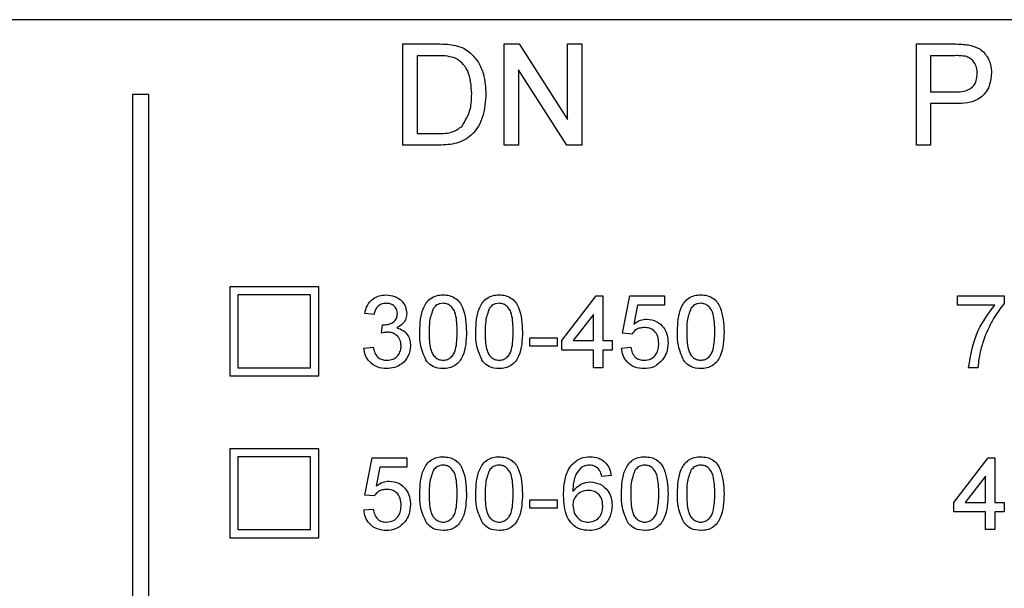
# Model space of a CAD drawing. Header units: millimetres. Extents: x 757 to 3489, y -202 to 2655.
# Tile 31 of 39: x 3252 to 3276, y 1616 to 1630. Entities that reach past the tile are written whole.
import ezdxf

# ---------------------------------------------------------------- set-up
doc = ezdxf.new("R2010")
doc.units = ezdxf.units.MM

msp = doc.modelspace()

# ---------------------------------------------------------------- linework, layer by layer
at = {"color": 7, "linetype": 'Continuous', "lineweight": 25}
for p, q in [((3297.67, 1629.744), (3180.47, 1629.744)), ((3261.153, 1629.144), (3262.008, 1629.144)), ((3261.153, 1626.644), (3261.153, 1629.144)), ((3263.653, 1629.144), (3264.026, 1629.144)), ((3263.653, 1626.644), (3263.653, 1629.144)), ((3264.026, 1629.144), (3265.224, 1627.278)), ((3265.224, 1629.144), (3265.576, 1629.144)), ((3265.224, 1627.278), (3265.224, 1629.144)), ((3265.576, 1629.144), (3265.576, 1626.644)), ((3273.846, 1629.144), (3274.764, 1629.144)), ((3273.846, 1626.644), (3273.846, 1629.144)), ((3261.506, 1628.855), (3261.506, 1626.932)), ((3262.013, 1628.855), (3261.506, 1628.855)), ((3274.198, 1628.855), (3274.198, 1627.958)), ((3274.795, 1628.855), (3274.198, 1628.855)), ((3265.204, 1626.644), (3264.006, 1628.509)), ((3264.006, 1628.509), (3264.006, 1626.644)), ((3254.87, 1627.894), (3254.47, 1627.894)), ((3254.47, 1627.894), (3254.47, 1604.894)), ((3254.87, 1604.894), (3254.87, 1627.894)), ((3274.198, 1627.958), (3274.801, 1627.958)), ((3274.811, 1627.67), (3274.198, 1627.67)), ((3274.198, 1627.67), (3274.198, 1626.644)), ((3261.506, 1626.932), (3262.021, 1626.932)), ((3262.049, 1626.644), (3261.153, 1626.644)), ((3264.006, 1626.644), (3263.653, 1626.644)), ((3265.576, 1626.644), (3265.204, 1626.644)), ((3274.198, 1626.644), (3273.846, 1626.644)), ((3256.87, 1623.144), (3256.87, 1620.944)), ((3259.07, 1623.144), (3256.87, 1623.144)), ((3259.07, 1620.944), (3259.07, 1623.144)), ((3257.07, 1622.944), (3257.07, 1621.144)), ((3258.87, 1622.944), (3257.07, 1622.944)), ((3258.87, 1621.144), (3258.87, 1622.944)), ((3265.077, 1621.813), (3265.931, 1622.921)), ((3265.931, 1622.921), (3266.093, 1622.921)), ((3266.093, 1622.921), (3266.093, 1621.813)), ((3266.577, 1621.998), (3266.762, 1622.921)), ((3266.762, 1622.921), (3267.616, 1622.921)), ((3267.616, 1622.921), (3267.616, 1622.69)), ((3274.862, 1622.69), (3274.862, 1622.921)), ((3274.862, 1622.921), (3276.016, 1622.921)), ((3276.016, 1622.921), (3276.016, 1622.734)), ((3260.439, 1622.459), (3260.208, 1622.482)), ((3266.951, 1622.69), (3266.859, 1622.224)), ((3267.616, 1622.69), (3266.951, 1622.69)), ((3275.785, 1622.69), (3274.862, 1622.69)), ((3265.862, 1622.461), (3265.362, 1621.813)), ((3265.862, 1621.813), (3265.862, 1622.461)), ((3260.621, 1621.998), (3260.645, 1622.205)), ((3266.808, 1621.975), (3266.577, 1621.998)), ((3264.293, 1621.882), (3264.962, 1621.882)), ((3264.293, 1621.675), (3264.293, 1621.882)), ((3264.962, 1621.882), (3264.962, 1621.675)), ((3265.077, 1621.582), (3265.077, 1621.813)), ((3265.362, 1621.813), (3265.862, 1621.813)), ((3266.093, 1621.813), (3266.324, 1621.813)), ((3266.324, 1621.813), (3266.324, 1621.582)), ((3260.185, 1621.629), (3260.416, 1621.652)), ((3264.962, 1621.675), (3264.293, 1621.675)), ((3265.862, 1621.582), (3265.077, 1621.582)), ((3265.862, 1621.144), (3265.862, 1621.582)), ((3266.324, 1621.582), (3266.093, 1621.582)), ((3266.093, 1621.582), (3266.093, 1621.144)), ((3266.554, 1621.629), (3266.785, 1621.652)), ((3257.07, 1621.144), (3258.87, 1621.144)), ((3266.093, 1621.144), (3265.862, 1621.144)), ((3275.37, 1621.144), (3275.139, 1621.144)), ((3256.87, 1620.944), (3259.07, 1620.944)), ((3259.07, 1619.144), (3256.87, 1619.144)), ((3256.87, 1619.144), (3256.87, 1616.944)), ((3259.07, 1616.944), (3259.07, 1619.144)), ((3257.07, 1618.944), (3257.07, 1617.144)), ((3258.87, 1618.944), (3257.07, 1618.944)), ((3258.87, 1617.144), (3258.87, 1618.944)), ((3260.208, 1617.998), (3260.393, 1618.921)), ((3260.393, 1618.921), (3261.247, 1618.921)), ((3261.247, 1618.921), (3261.247, 1618.69)), ((3274.77, 1617.813), (3275.624, 1618.921)), ((3275.624, 1618.921), (3275.785, 1618.921)), ((3275.785, 1618.921), (3275.785, 1617.813)), ((3260.581, 1618.69), (3260.49, 1618.224)), ((3261.247, 1618.69), (3260.581, 1618.69)), ((3266.3, 1618.482), (3266.07, 1618.459)), ((3275.554, 1618.461), (3275.055, 1617.813)), ((3275.554, 1617.813), (3275.554, 1618.461)), ((3260.439, 1617.975), (3260.208, 1617.998)), ((3264.293, 1617.882), (3264.962, 1617.882)), ((3264.293, 1617.675), (3264.293, 1617.882)), ((3264.962, 1617.882), (3264.962, 1617.675)), ((3260.185, 1617.629), (3260.416, 1617.652)), ((3264.962, 1617.675), (3264.293, 1617.675)), ((3274.77, 1617.582), (3274.77, 1617.813)), ((3275.055, 1617.813), (3275.554, 1617.813)), ((3275.785, 1617.813), (3276.016, 1617.813)), ((3276.016, 1617.813), (3276.016, 1617.582)), ((3275.554, 1617.582), (3274.77, 1617.582)), ((3275.554, 1617.144), (3275.554, 1617.582)), ((3276.016, 1617.582), (3275.785, 1617.582)), ((3275.785, 1617.582), (3275.785, 1617.144)), ((3257.07, 1617.144), (3258.87, 1617.144)), ((3275.785, 1617.144), (3275.554, 1617.144)), ((3256.87, 1616.944), (3259.07, 1616.944))]:
    msp.add_line(p, q, dxfattribs=at)
for points, knots in [([(3262.008, 1629.144), (3262.091, 1629.144), (3262.239, 1629.143), (3262.386, 1629.119), (3262.45, 1629.108)], [0, 0, 0, 0, 0.560174, 1, 1, 1, 1]), ([(3262.45, 1629.108), (3262.524, 1629.087), (3262.656, 1629.049), (3262.765, 1628.966), (3262.813, 1628.929)], [0, 0, 0, 0, 0.5598465, 1, 1, 1, 1]), ([(3274.764, 1629.144), (3274.834, 1629.144), (3274.958, 1629.143), (3275.081, 1629.127), (3275.135, 1629.12)], [0, 0, 0, 0, 0.560101, 1, 1, 1, 1]), ([(3275.135, 1629.12), (3275.225, 1629.098), (3275.406, 1629.054), (3275.592, 1628.862), (3275.689, 1628.643), (3275.699, 1628.498), (3275.705, 1628.425)], [0, 0, 0, 0, 0.280013, 0.55891, 0.779396, 1, 1, 1, 1]), ([(3262.426, 1628.804), (3262.35, 1628.822), (3262.214, 1628.856), (3262.074, 1628.855), (3262.013, 1628.855)], [0, 0, 0, 0, 0.5592546, 1, 1, 1, 1]), ([(3262.852, 1627.913), (3262.841, 1628.111), (3262.825, 1628.388), (3262.625, 1628.686), (3262.492, 1628.765), (3262.426, 1628.804)], [0, 0, 0, 0, 0.55915, 0.78004, 1, 1, 1, 1]), ([(3262.813, 1628.929), (3262.887, 1628.853), (3263.034, 1628.701), (3263.177, 1628.344), (3263.194, 1628.073), (3263.205, 1627.907)], [0, 0, 0, 0, 0.279769, 0.559929, 1, 1, 1, 1]), ([(3275.083, 1628.833), (3275.03, 1628.841), (3274.934, 1628.856), (3274.838, 1628.856), (3274.795, 1628.855)], [0, 0, 0, 0, 0.559585, 1, 1, 1, 1]), ([(3275.352, 1628.415), (3275.349, 1628.465), (3275.343, 1628.565), (3275.281, 1628.692), (3275.193, 1628.789), (3275.12, 1628.819), (3275.083, 1628.833)], [0, 0, 0, 0, 0.280261, 0.560078, 0.78015, 1, 1, 1, 1]), ([(3274.801, 1627.958), (3274.878, 1627.961), (3275.03, 1627.966), (3275.236, 1628.056), (3275.34, 1628.234), (3275.348, 1628.355), (3275.352, 1628.415)], [0, 0, 0, 0, 0.281401, 0.559753, 0.779356, 1, 1, 1, 1]), ([(3275.705, 1628.425), (3275.691, 1628.3), (3275.665, 1628.051), (3275.346, 1627.69), (3275.014, 1627.677), (3274.811, 1627.67)], [0, 0, 0, 0, 0.280751, 0.559708, 1, 1, 1, 1]), ([(3263.205, 1627.907), (3263.192, 1627.725), (3263.167, 1627.361), (3262.912, 1626.891), (3262.481, 1626.662), (3262.193, 1626.65), (3262.049, 1626.644)], [0, 0, 0, 0, 0.28084, 0.559952, 0.779068, 1, 1, 1, 1]), ([(3262.612, 1627.109), (3262.695, 1627.248), (3262.845, 1627.496), (3262.85, 1627.785), (3262.852, 1627.913)], [0, 0, 0, 0, 0.557452, 1, 1, 1, 1]), ([(3262.021, 1626.932), (3262.143, 1626.932), (3262.359, 1626.933), (3262.535, 1627.055), (3262.612, 1627.109)], [0, 0, 0, 0, 0.561861, 1, 1, 1, 1]), ([(3260.208, 1622.482), (3260.226, 1622.552), (3260.261, 1622.692), (3260.397, 1622.848), (3260.565, 1622.932), (3260.678, 1622.94), (3260.735, 1622.944)], [0, 0, 0, 0, 0.280253, 0.559523, 0.779592, 1, 1, 1, 1]), ([(3260.742, 1622.736), (3260.699, 1622.732), (3260.615, 1622.725), (3260.515, 1622.652), (3260.46, 1622.557), (3260.446, 1622.492), (3260.439, 1622.459)], [0, 0, 0, 0, 0.280001, 0.559131, 0.77932, 1, 1, 1, 1]), ([(3260.735, 1622.944), (3260.806, 1622.937), (3260.949, 1622.922), (3261.122, 1622.811), (3261.227, 1622.655), (3261.24, 1622.542), (3261.247, 1622.486)], [0, 0, 0, 0, 0.2801842, 0.5598553, 0.7799999, 1, 1, 1, 1]), ([(3261.016, 1622.479), (3261.011, 1622.518), (3261.002, 1622.597), (3260.926, 1622.683), (3260.835, 1622.73), (3260.773, 1622.734), (3260.742, 1622.736)], [0, 0, 0, 0, 0.27946, 0.558952, 0.779255, 1, 1, 1, 1]), ([(3261.57, 1622.032), (3261.577, 1622.239), (3261.585, 1622.499), (3261.738, 1622.767), (3261.85, 1622.873), (3261.994, 1622.935), (3262.096, 1622.941), (3262.147, 1622.944)], [0, 0, 0, 0, 0.499149, 0.624522, 0.749597, 0.874674, 1, 1, 1, 1]), ([(3262.144, 1622.736), (3262.118, 1622.734), (3262.066, 1622.731), (3261.978, 1622.694), (3261.932, 1622.644), (3261.905, 1622.613)], [0, 0, 0, 0, 0.280453, 0.560688, 1, 1, 1, 1]), ([(3262.493, 1622.032), (3262.491, 1622.18), (3262.489, 1622.364), (3262.417, 1622.574), (3262.348, 1622.661), (3262.255, 1622.726), (3262.181, 1622.733), (3262.144, 1622.736)], [0, 0, 0, 0, 0.500352, 0.625529, 0.750516, 0.875255, 1, 1, 1, 1]), ([(3262.147, 1622.944), (3262.198, 1622.941), (3262.3, 1622.934), (3262.443, 1622.873), (3262.558, 1622.769), (3262.7, 1622.495), (3262.713, 1622.237), (3262.724, 1622.032)], [0, 0, 0, 0, 0.125373, 0.250644, 0.375698, 0.501113, 1, 1, 1, 1]), ([(3262.954, 1622.032), (3262.961, 1622.239), (3262.97, 1622.499), (3263.123, 1622.767), (3263.235, 1622.873), (3263.378, 1622.935), (3263.48, 1622.941), (3263.531, 1622.944)], [0, 0, 0, 0, 0.499149, 0.624522, 0.749597, 0.874674, 1, 1, 1, 1]), ([(3263.529, 1622.736), (3263.503, 1622.734), (3263.45, 1622.731), (3263.362, 1622.694), (3263.317, 1622.644), (3263.289, 1622.613)], [0, 0, 0, 0, 0.280453, 0.560688, 1, 1, 1, 1]), ([(3263.877, 1622.032), (3263.876, 1622.18), (3263.874, 1622.364), (3263.801, 1622.574), (3263.733, 1622.661), (3263.639, 1622.726), (3263.566, 1622.733), (3263.529, 1622.736)], [0, 0, 0, 0, 0.500352, 0.625529, 0.750516, 0.875255, 1, 1, 1, 1]), ([(3263.531, 1622.944), (3263.582, 1622.941), (3263.684, 1622.934), (3263.827, 1622.873), (3263.942, 1622.769), (3264.084, 1622.495), (3264.098, 1622.237), (3264.108, 1622.032)], [0, 0, 0, 0, 0.125373, 0.250644, 0.375698, 0.501113, 1, 1, 1, 1]), ([(3267.939, 1622.032), (3267.946, 1622.239), (3267.954, 1622.499), (3268.107, 1622.767), (3268.22, 1622.873), (3268.363, 1622.935), (3268.465, 1622.941), (3268.516, 1622.944)], [0, 0, 0, 0, 0.499149, 0.624522, 0.749597, 0.874674, 1, 1, 1, 1]), ([(3268.513, 1622.736), (3268.487, 1622.734), (3268.435, 1622.731), (3268.347, 1622.694), (3268.302, 1622.644), (3268.274, 1622.613)], [0, 0, 0, 0, 0.2804532, 0.5606885, 1, 1, 1, 1]), ([(3268.862, 1622.032), (3268.86, 1622.18), (3268.858, 1622.364), (3268.786, 1622.574), (3268.717, 1622.661), (3268.624, 1622.726), (3268.55, 1622.733), (3268.513, 1622.736)], [0, 0, 0, 0, 0.5003519, 0.6255292, 0.7505162, 0.8752553, 1, 1, 1, 1]), ([(3268.516, 1622.944), (3268.567, 1622.941), (3268.669, 1622.934), (3268.812, 1622.873), (3268.927, 1622.769), (3269.069, 1622.495), (3269.082, 1622.237), (3269.093, 1622.032)], [0, 0, 0, 0, 0.125373, 0.250644, 0.375698, 0.501113, 1, 1, 1, 1]), ([(3276.016, 1622.734), (3275.931, 1622.621), (3275.79, 1622.435), (3275.64, 1622.147), (3275.529, 1621.896), (3275.476, 1621.721), (3275.449, 1621.633)], [0, 0, 0, 0, 0.339728, 0.559827, 0.779922, 1, 1, 1, 1]), ([(3260.678, 1622.203), (3260.724, 1622.207), (3260.815, 1622.215), (3260.933, 1622.273), (3261.008, 1622.37), (3261.013, 1622.442), (3261.016, 1622.479)], [0, 0, 0, 0, 0.2806803, 0.5609514, 0.7800568, 1, 1, 1, 1]), ([(3261.247, 1622.486), (3261.243, 1622.444), (3261.234, 1622.358), (3261.156, 1622.22), (3261.06, 1622.164), (3261.001, 1622.129)], [0, 0, 0, 0, 0.280496, 0.561003, 1, 1, 1, 1]), ([(3261.905, 1622.613), (3261.867, 1622.508), (3261.8, 1622.32), (3261.8, 1622.12), (3261.8, 1622.032)], [0, 0, 0, 0, 0.558059, 1, 1, 1, 1]), ([(3263.289, 1622.613), (3263.252, 1622.508), (3263.185, 1622.32), (3263.185, 1622.12), (3263.185, 1622.032)], [0, 0, 0, 0, 0.558059, 1, 1, 1, 1]), ([(3268.274, 1622.613), (3268.236, 1622.508), (3268.169, 1622.32), (3268.17, 1622.12), (3268.17, 1622.032)], [0, 0, 0, 0, 0.558059, 1, 1, 1, 1]), ([(3275.139, 1621.144), (3275.192, 1621.462), (3275.287, 1622.03), (3275.633, 1622.488), (3275.785, 1622.69)], [0, 0, 0, 0, 0.559319, 1, 1, 1, 1]), ([(3266.859, 1622.224), (3266.914, 1622.261), (3267.011, 1622.328), (3267.128, 1622.339), (3267.18, 1622.344)], [0, 0, 0, 0, 0.559939, 1, 1, 1, 1]), ([(3267.18, 1622.344), (3267.262, 1622.333), (3267.427, 1622.312), (3267.602, 1622.147), (3267.696, 1621.955), (3267.704, 1621.826), (3267.708, 1621.761)], [0, 0, 0, 0, 0.27917, 0.558797, 0.779169, 1, 1, 1, 1]), ([(3260.771, 1622.022), (3260.742, 1622.02), (3260.692, 1622.016), (3260.643, 1622.003), (3260.621, 1621.998)], [0, 0, 0, 0, 0.559772, 1, 1, 1, 1]), ([(3260.645, 1622.205), (3260.651, 1622.205), (3260.662, 1622.204), (3260.673, 1622.203), (3260.678, 1622.203)], [0, 0, 0, 0, 0.560003, 1, 1, 1, 1]), ([(3261.108, 1621.687), (3261.103, 1621.737), (3261.093, 1621.837), (3261.002, 1621.95), (3260.888, 1622.013), (3260.81, 1622.019), (3260.771, 1622.022)], [0, 0, 0, 0, 0.2797467, 0.5591709, 0.7794436, 1, 1, 1, 1]), ([(3261.001, 1622.129), (3261.055, 1622.112), (3261.164, 1622.076), (3261.275, 1621.956), (3261.332, 1621.819), (3261.336, 1621.73), (3261.339, 1621.685)], [0, 0, 0, 0, 0.279807, 0.559185, 0.779408, 1, 1, 1, 1]), ([(3261.745, 1621.294), (3261.683, 1621.425), (3261.573, 1621.66), (3261.571, 1621.918), (3261.57, 1622.032)], [0, 0, 0, 0, 0.557973, 1, 1, 1, 1]), ([(3261.8, 1622.032), (3261.802, 1621.885), (3261.805, 1621.702), (3261.875, 1621.491), (3261.945, 1621.406), (3262.036, 1621.34), (3262.11, 1621.332), (3262.147, 1621.329)], [0, 0, 0, 0, 0.500363, 0.625568, 0.750538, 0.875304, 1, 1, 1, 1]), ([(3262.724, 1622.032), (3262.716, 1621.824), (3262.708, 1621.565), (3262.555, 1621.297), (3262.443, 1621.191), (3262.299, 1621.13), (3262.198, 1621.124), (3262.147, 1621.121)], [0, 0, 0, 0, 0.499115, 0.624458, 0.749554, 0.874658, 1, 1, 1, 1]), ([(3262.147, 1621.329), (3262.183, 1621.332), (3262.257, 1621.34), (3262.349, 1621.405), (3262.418, 1621.492), (3262.489, 1621.702), (3262.491, 1621.885), (3262.493, 1622.032)], [0, 0, 0, 0, 0.124656, 0.24942, 0.374387, 0.49959, 1, 1, 1, 1]), ([(3263.129, 1621.294), (3263.068, 1621.425), (3262.958, 1621.66), (3262.955, 1621.918), (3262.954, 1622.032)], [0, 0, 0, 0, 0.557973, 1, 1, 1, 1]), ([(3263.185, 1622.032), (3263.187, 1621.885), (3263.189, 1621.702), (3263.259, 1621.491), (3263.329, 1621.406), (3263.421, 1621.34), (3263.495, 1621.332), (3263.531, 1621.329)], [0, 0, 0, 0, 0.500363, 0.625568, 0.750538, 0.875304, 1, 1, 1, 1]), ([(3264.108, 1622.032), (3264.101, 1621.824), (3264.092, 1621.565), (3263.94, 1621.297), (3263.827, 1621.191), (3263.684, 1621.13), (3263.582, 1621.124), (3263.531, 1621.121)], [0, 0, 0, 0, 0.499115, 0.624458, 0.749554, 0.874658, 1, 1, 1, 1]), ([(3263.531, 1621.329), (3263.568, 1621.332), (3263.641, 1621.34), (3263.733, 1621.405), (3263.803, 1621.492), (3263.873, 1621.702), (3263.876, 1621.885), (3263.877, 1622.032)], [0, 0, 0, 0, 0.124656, 0.24942, 0.374387, 0.49959, 1, 1, 1, 1]), ([(3267.116, 1622.136), (3267.082, 1622.135), (3267.014, 1622.131), (3266.899, 1622.084), (3266.843, 1622.016), (3266.808, 1621.975)], [0, 0, 0, 0, 0.280925, 0.561161, 1, 1, 1, 1]), ([(3267.477, 1621.748), (3267.474, 1621.804), (3267.467, 1621.917), (3267.381, 1622.058), (3267.249, 1622.128), (3267.161, 1622.134), (3267.116, 1622.136)], [0, 0, 0, 0, 0.280653, 0.559595, 0.77929, 1, 1, 1, 1]), ([(3268.114, 1621.294), (3268.052, 1621.425), (3267.942, 1621.66), (3267.94, 1621.918), (3267.939, 1622.032)], [0, 0, 0, 0, 0.557973, 1, 1, 1, 1]), ([(3268.17, 1622.032), (3268.172, 1621.885), (3268.174, 1621.702), (3268.244, 1621.491), (3268.314, 1621.406), (3268.406, 1621.34), (3268.479, 1621.332), (3268.516, 1621.329)], [0, 0, 0, 0, 0.500363, 0.625568, 0.750538, 0.875304, 1, 1, 1, 1]), ([(3269.093, 1622.032), (3269.086, 1621.824), (3269.077, 1621.565), (3268.925, 1621.297), (3268.812, 1621.191), (3268.669, 1621.13), (3268.567, 1621.124), (3268.516, 1621.121)], [0, 0, 0, 0, 0.499115, 0.624458, 0.749554, 0.874658, 1, 1, 1, 1]), ([(3268.516, 1621.329), (3268.553, 1621.332), (3268.626, 1621.34), (3268.718, 1621.405), (3268.787, 1621.492), (3268.858, 1621.702), (3268.86, 1621.885), (3268.862, 1622.032)], [0, 0, 0, 0, 0.124656, 0.24942, 0.374387, 0.49959, 1, 1, 1, 1]), ([(3267.115, 1621.329), (3267.174, 1621.335), (3267.292, 1621.347), (3267.414, 1621.469), (3267.47, 1621.61), (3267.475, 1621.702), (3267.477, 1621.748)], [0, 0, 0, 0, 0.2795388, 0.5582516, 0.7788844, 1, 1, 1, 1]), ([(3267.708, 1621.761), (3267.702, 1621.676), (3267.691, 1621.523), (3267.607, 1621.395), (3267.57, 1621.339)], [0, 0, 0, 0, 0.559726, 1, 1, 1, 1]), ([(3260.745, 1621.121), (3260.667, 1621.128), (3260.51, 1621.142), (3260.328, 1621.276), (3260.216, 1621.446), (3260.195, 1621.568), (3260.185, 1621.629)], [0, 0, 0, 0, 0.279911, 0.559249, 0.779476, 1, 1, 1, 1]), ([(3260.416, 1621.652), (3260.428, 1621.605), (3260.451, 1621.512), (3260.527, 1621.396), (3260.64, 1621.336), (3260.715, 1621.331), (3260.753, 1621.329)], [0, 0, 0, 0, 0.280881, 0.560073, 0.779653, 1, 1, 1, 1]), ([(3261.339, 1621.685), (3261.328, 1621.6), (3261.307, 1621.428), (3261.144, 1621.241), (3260.947, 1621.135), (3260.812, 1621.126), (3260.745, 1621.121)], [0, 0, 0, 0, 0.279401, 0.559064, 0.779378, 1, 1, 1, 1]), ([(3260.753, 1621.329), (3260.807, 1621.333), (3260.913, 1621.343), (3261.032, 1621.441), (3261.099, 1621.562), (3261.105, 1621.646), (3261.108, 1621.687)], [0, 0, 0, 0, 0.279883, 0.558993, 0.779319, 1, 1, 1, 1]), ([(3267.114, 1621.121), (3267.035, 1621.127), (3266.878, 1621.14), (3266.693, 1621.272), (3266.584, 1621.445), (3266.564, 1621.567), (3266.554, 1621.629)], [0, 0, 0, 0, 0.2800699, 0.5592489, 0.7794323, 1, 1, 1, 1]), ([(3266.785, 1621.652), (3266.795, 1621.605), (3266.814, 1621.511), (3266.891, 1621.397), (3267.002, 1621.336), (3267.077, 1621.331), (3267.115, 1621.329)], [0, 0, 0, 0, 0.280714, 0.559926, 0.779622, 1, 1, 1, 1]), ([(3275.449, 1621.633), (3275.428, 1621.543), (3275.389, 1621.382), (3275.376, 1621.217), (3275.37, 1621.144)], [0, 0, 0, 0, 0.55991, 1, 1, 1, 1]), ([(3262.147, 1621.121), (3262.06, 1621.128), (3261.905, 1621.142), (3261.794, 1621.248), (3261.745, 1621.294)], [0, 0, 0, 0, 0.559716, 1, 1, 1, 1]), ([(3263.531, 1621.121), (3263.445, 1621.128), (3263.29, 1621.142), (3263.178, 1621.248), (3263.129, 1621.294)], [0, 0, 0, 0, 0.5597157, 1, 1, 1, 1]), ([(3267.57, 1621.339), (3267.499, 1621.268), (3267.371, 1621.141), (3267.192, 1621.127), (3267.114, 1621.121)], [0, 0, 0, 0, 0.558485, 1, 1, 1, 1]), ([(3268.516, 1621.121), (3268.429, 1621.128), (3268.275, 1621.142), (3268.163, 1621.248), (3268.114, 1621.294)], [0, 0, 0, 0, 0.559716, 1, 1, 1, 1]), ([(3261.57, 1618.032), (3261.577, 1618.239), (3261.585, 1618.499), (3261.738, 1618.767), (3261.85, 1618.873), (3261.994, 1618.935), (3262.096, 1618.941), (3262.147, 1618.944)], [0, 0, 0, 0, 0.4991489, 0.6245224, 0.7495969, 0.8746743, 1, 1, 1, 1]), ([(3262.147, 1618.944), (3262.198, 1618.941), (3262.3, 1618.934), (3262.443, 1618.873), (3262.558, 1618.769), (3262.7, 1618.495), (3262.713, 1618.237), (3262.724, 1618.032)], [0, 0, 0, 0, 0.125373, 0.250644, 0.375698, 0.501113, 1, 1, 1, 1]), ([(3262.954, 1618.032), (3262.961, 1618.239), (3262.97, 1618.499), (3263.123, 1618.767), (3263.235, 1618.873), (3263.378, 1618.935), (3263.48, 1618.941), (3263.531, 1618.944)], [0, 0, 0, 0, 0.499149, 0.624522, 0.749597, 0.874674, 1, 1, 1, 1]), ([(3263.531, 1618.944), (3263.582, 1618.941), (3263.684, 1618.934), (3263.827, 1618.873), (3263.942, 1618.769), (3264.084, 1618.495), (3264.098, 1618.237), (3264.108, 1618.032)], [0, 0, 0, 0, 0.125373, 0.250644, 0.375698, 0.501113, 1, 1, 1, 1]), ([(3265.32, 1618.739), (3265.394, 1618.806), (3265.526, 1618.926), (3265.703, 1618.938), (3265.781, 1618.944)], [0, 0, 0, 0, 0.55838, 1, 1, 1, 1]), ([(3265.781, 1618.944), (3265.853, 1618.938), (3265.997, 1618.926), (3266.168, 1618.808), (3266.269, 1618.649), (3266.29, 1618.538), (3266.3, 1618.482)], [0, 0, 0, 0, 0.280049, 0.559187, 0.779374, 1, 1, 1, 1]), ([(3266.554, 1618.032), (3266.561, 1618.239), (3266.57, 1618.499), (3266.723, 1618.767), (3266.835, 1618.873), (3266.978, 1618.935), (3267.08, 1618.941), (3267.131, 1618.944)], [0, 0, 0, 0, 0.499149, 0.624522, 0.749597, 0.874674, 1, 1, 1, 1]), ([(3267.131, 1618.944), (3267.182, 1618.941), (3267.284, 1618.934), (3267.427, 1618.873), (3267.542, 1618.769), (3267.684, 1618.495), (3267.698, 1618.237), (3267.708, 1618.032)], [0, 0, 0, 0, 0.125373, 0.250644, 0.375698, 0.501113, 1, 1, 1, 1]), ([(3267.939, 1618.032), (3267.946, 1618.239), (3267.954, 1618.499), (3268.107, 1618.767), (3268.22, 1618.873), (3268.363, 1618.935), (3268.465, 1618.941), (3268.516, 1618.944)], [0, 0, 0, 0, 0.499149, 0.624522, 0.749597, 0.874674, 1, 1, 1, 1]), ([(3268.516, 1618.944), (3268.567, 1618.941), (3268.669, 1618.934), (3268.812, 1618.873), (3268.927, 1618.769), (3269.069, 1618.495), (3269.082, 1618.237), (3269.093, 1618.032)], [0, 0, 0, 0, 0.125373, 0.250644, 0.375698, 0.501113, 1, 1, 1, 1]), ([(3261.905, 1618.613), (3261.867, 1618.508), (3261.8, 1618.32), (3261.8, 1618.12), (3261.8, 1618.032)], [0, 0, 0, 0, 0.558059, 1, 1, 1, 1]), ([(3262.144, 1618.736), (3262.118, 1618.734), (3262.066, 1618.731), (3261.978, 1618.694), (3261.932, 1618.644), (3261.905, 1618.613)], [0, 0, 0, 0, 0.280453, 0.560688, 1, 1, 1, 1]), ([(3262.493, 1618.032), (3262.491, 1618.18), (3262.489, 1618.364), (3262.417, 1618.574), (3262.348, 1618.661), (3262.255, 1618.726), (3262.181, 1618.733), (3262.144, 1618.736)], [0, 0, 0, 0, 0.5003519, 0.6255292, 0.7505162, 0.8752553, 1, 1, 1, 1]), ([(3263.289, 1618.613), (3263.252, 1618.508), (3263.185, 1618.32), (3263.185, 1618.12), (3263.185, 1618.032)], [0, 0, 0, 0, 0.558059, 1, 1, 1, 1]), ([(3263.529, 1618.736), (3263.503, 1618.734), (3263.45, 1618.731), (3263.362, 1618.694), (3263.317, 1618.644), (3263.289, 1618.613)], [0, 0, 0, 0, 0.280453, 0.560688, 1, 1, 1, 1]), ([(3263.877, 1618.032), (3263.876, 1618.18), (3263.874, 1618.364), (3263.801, 1618.574), (3263.733, 1618.661), (3263.639, 1618.726), (3263.566, 1618.733), (3263.529, 1618.736)], [0, 0, 0, 0, 0.500352, 0.625529, 0.750516, 0.875255, 1, 1, 1, 1]), ([(3265.124, 1617.987), (3265.126, 1618.077), (3265.13, 1618.225), (3265.167, 1618.428), (3265.22, 1618.596), (3265.287, 1618.692), (3265.32, 1618.739)], [0, 0, 0, 0, 0.340205, 0.560345, 0.780333, 1, 1, 1, 1]), ([(3265.569, 1618.683), (3265.517, 1618.628), (3265.431, 1618.539), (3265.378, 1618.373), (3265.358, 1618.229), (3265.356, 1618.132), (3265.354, 1618.084)], [0, 0, 0, 0, 0.338459, 0.558639, 0.779283, 1, 1, 1, 1]), ([(3265.766, 1618.736), (3265.727, 1618.733), (3265.658, 1618.728), (3265.596, 1618.697), (3265.569, 1618.683)], [0, 0, 0, 0, 0.559717, 1, 1, 1, 1]), ([(3265.986, 1618.644), (3265.95, 1618.674), (3265.885, 1618.727), (3265.802, 1618.733), (3265.766, 1618.736)], [0, 0, 0, 0, 0.559004, 1, 1, 1, 1]), ([(3266.07, 1618.459), (3266.06, 1618.497), (3266.044, 1618.563), (3266.004, 1618.619), (3265.986, 1618.644)], [0, 0, 0, 0, 0.560488, 1, 1, 1, 1]), ([(3266.889, 1618.613), (3266.852, 1618.508), (3266.785, 1618.32), (3266.785, 1618.12), (3266.785, 1618.032)], [0, 0, 0, 0, 0.558059, 1, 1, 1, 1]), ([(3267.129, 1618.736), (3267.103, 1618.734), (3267.05, 1618.731), (3266.962, 1618.694), (3266.917, 1618.644), (3266.889, 1618.613)], [0, 0, 0, 0, 0.280453, 0.560688, 1, 1, 1, 1]), ([(3267.477, 1618.032), (3267.476, 1618.18), (3267.474, 1618.364), (3267.401, 1618.574), (3267.333, 1618.661), (3267.239, 1618.726), (3267.166, 1618.733), (3267.129, 1618.736)], [0, 0, 0, 0, 0.5003519, 0.6255292, 0.7505162, 0.8752553, 1, 1, 1, 1]), ([(3268.274, 1618.613), (3268.236, 1618.508), (3268.169, 1618.32), (3268.17, 1618.12), (3268.17, 1618.032)], [0, 0, 0, 0, 0.558059, 1, 1, 1, 1]), ([(3268.513, 1618.736), (3268.487, 1618.734), (3268.435, 1618.731), (3268.347, 1618.694), (3268.302, 1618.644), (3268.274, 1618.613)], [0, 0, 0, 0, 0.2804532, 0.5606885, 1, 1, 1, 1]), ([(3268.862, 1618.032), (3268.86, 1618.18), (3268.858, 1618.364), (3268.786, 1618.574), (3268.717, 1618.661), (3268.624, 1618.726), (3268.55, 1618.733), (3268.513, 1618.736)], [0, 0, 0, 0, 0.500352, 0.625529, 0.750516, 0.875255, 1, 1, 1, 1]), ([(3260.49, 1618.224), (3260.544, 1618.261), (3260.642, 1618.328), (3260.759, 1618.339), (3260.811, 1618.344)], [0, 0, 0, 0, 0.559939, 1, 1, 1, 1]), ([(3260.811, 1618.344), (3260.893, 1618.333), (3261.058, 1618.312), (3261.232, 1618.147), (3261.326, 1617.955), (3261.335, 1617.826), (3261.339, 1617.761)], [0, 0, 0, 0, 0.2791704, 0.5587975, 0.7791691, 1, 1, 1, 1]), ([(3260.747, 1618.136), (3260.713, 1618.135), (3260.645, 1618.131), (3260.53, 1618.084), (3260.473, 1618.016), (3260.439, 1617.975)], [0, 0, 0, 0, 0.280925, 0.561161, 1, 1, 1, 1]), ([(3261.108, 1617.748), (3261.105, 1617.804), (3261.097, 1617.917), (3261.012, 1618.058), (3260.88, 1618.128), (3260.791, 1618.134), (3260.747, 1618.136)], [0, 0, 0, 0, 0.280653, 0.559595, 0.77929, 1, 1, 1, 1]), ([(3265.354, 1618.084), (3265.42, 1618.158), (3265.538, 1618.292), (3265.714, 1618.312), (3265.792, 1618.321)], [0, 0, 0, 0, 0.558625, 1, 1, 1, 1]), ([(3265.728, 1618.113), (3265.673, 1618.107), (3265.562, 1618.095), (3265.436, 1617.997), (3265.364, 1617.872), (3265.357, 1617.785), (3265.354, 1617.741)], [0, 0, 0, 0, 0.27974, 0.559339, 0.779412, 1, 1, 1, 1]), ([(3266.093, 1617.729), (3266.089, 1617.786), (3266.081, 1617.898), (3265.989, 1618.033), (3265.86, 1618.104), (3265.772, 1618.11), (3265.728, 1618.113)], [0, 0, 0, 0, 0.280456, 0.559364, 0.779311, 1, 1, 1, 1]), ([(3265.792, 1618.321), (3265.874, 1618.31), (3266.04, 1618.288), (3266.216, 1618.124), (3266.311, 1617.932), (3266.319, 1617.802), (3266.324, 1617.737)], [0, 0, 0, 0, 0.2791407, 0.5588147, 0.7791703, 1, 1, 1, 1]), ([(3261.745, 1617.294), (3261.683, 1617.425), (3261.573, 1617.66), (3261.571, 1617.918), (3261.57, 1618.032)], [0, 0, 0, 0, 0.557973, 1, 1, 1, 1]), ([(3261.8, 1618.032), (3261.802, 1617.885), (3261.805, 1617.702), (3261.875, 1617.491), (3261.945, 1617.406), (3262.036, 1617.34), (3262.11, 1617.332), (3262.147, 1617.329)], [0, 0, 0, 0, 0.500363, 0.625568, 0.750538, 0.875304, 1, 1, 1, 1]), ([(3262.724, 1618.032), (3262.716, 1617.824), (3262.708, 1617.565), (3262.555, 1617.297), (3262.443, 1617.191), (3262.299, 1617.13), (3262.198, 1617.124), (3262.147, 1617.121)], [0, 0, 0, 0, 0.499115, 0.624458, 0.749554, 0.874658, 1, 1, 1, 1]), ([(3262.147, 1617.329), (3262.183, 1617.332), (3262.257, 1617.34), (3262.349, 1617.405), (3262.418, 1617.492), (3262.489, 1617.702), (3262.491, 1617.885), (3262.493, 1618.032)], [0, 0, 0, 0, 0.124656, 0.24942, 0.374387, 0.49959, 1, 1, 1, 1]), ([(3263.129, 1617.294), (3263.068, 1617.425), (3262.958, 1617.66), (3262.955, 1617.918), (3262.954, 1618.032)], [0, 0, 0, 0, 0.557973, 1, 1, 1, 1]), ([(3263.185, 1618.032), (3263.187, 1617.885), (3263.189, 1617.702), (3263.259, 1617.491), (3263.329, 1617.406), (3263.421, 1617.34), (3263.495, 1617.332), (3263.531, 1617.329)], [0, 0, 0, 0, 0.500363, 0.625568, 0.750538, 0.875304, 1, 1, 1, 1]), ([(3264.108, 1618.032), (3264.101, 1617.824), (3264.092, 1617.565), (3263.94, 1617.297), (3263.827, 1617.191), (3263.684, 1617.13), (3263.582, 1617.124), (3263.531, 1617.121)], [0, 0, 0, 0, 0.499115, 0.624458, 0.749554, 0.874658, 1, 1, 1, 1]), ([(3263.531, 1617.329), (3263.568, 1617.332), (3263.641, 1617.34), (3263.733, 1617.405), (3263.803, 1617.492), (3263.873, 1617.702), (3263.876, 1617.885), (3263.877, 1618.032)], [0, 0, 0, 0, 0.124656, 0.24942, 0.374387, 0.49959, 1, 1, 1, 1]), ([(3265.755, 1617.121), (3265.679, 1617.128), (3265.527, 1617.141), (3265.33, 1617.268), (3265.141, 1617.545), (3265.131, 1617.805), (3265.124, 1617.987)], [0, 0, 0, 0, 0.186919, 0.373549, 0.560232, 1, 1, 1, 1]), ([(3266.729, 1617.294), (3266.668, 1617.425), (3266.558, 1617.66), (3266.555, 1617.918), (3266.554, 1618.032)], [0, 0, 0, 0, 0.5579733, 1, 1, 1, 1]), ([(3266.785, 1618.032), (3266.787, 1617.885), (3266.789, 1617.702), (3266.859, 1617.491), (3266.929, 1617.406), (3267.021, 1617.34), (3267.095, 1617.332), (3267.131, 1617.329)], [0, 0, 0, 0, 0.500363, 0.625568, 0.750538, 0.875304, 1, 1, 1, 1]), ([(3267.708, 1618.032), (3267.701, 1617.824), (3267.692, 1617.565), (3267.54, 1617.297), (3267.427, 1617.191), (3267.284, 1617.13), (3267.182, 1617.124), (3267.131, 1617.121)], [0, 0, 0, 0, 0.499115, 0.624458, 0.749554, 0.874658, 1, 1, 1, 1]), ([(3267.131, 1617.329), (3267.168, 1617.332), (3267.241, 1617.34), (3267.333, 1617.405), (3267.403, 1617.492), (3267.473, 1617.702), (3267.476, 1617.885), (3267.477, 1618.032)], [0, 0, 0, 0, 0.1246563, 0.2494203, 0.3743874, 0.4995905, 1, 1, 1, 1]), ([(3268.114, 1617.294), (3268.052, 1617.425), (3267.942, 1617.66), (3267.94, 1617.918), (3267.939, 1618.032)], [0, 0, 0, 0, 0.557973, 1, 1, 1, 1]), ([(3268.17, 1618.032), (3268.172, 1617.885), (3268.174, 1617.702), (3268.244, 1617.491), (3268.314, 1617.406), (3268.406, 1617.34), (3268.479, 1617.332), (3268.516, 1617.329)], [0, 0, 0, 0, 0.5003629, 0.6255677, 0.7505383, 0.8753036, 1, 1, 1, 1]), ([(3269.093, 1618.032), (3269.086, 1617.824), (3269.077, 1617.565), (3268.925, 1617.297), (3268.812, 1617.191), (3268.669, 1617.13), (3268.567, 1617.124), (3268.516, 1617.121)], [0, 0, 0, 0, 0.499115, 0.624458, 0.749554, 0.874658, 1, 1, 1, 1]), ([(3268.516, 1617.329), (3268.553, 1617.332), (3268.626, 1617.34), (3268.718, 1617.405), (3268.787, 1617.492), (3268.858, 1617.702), (3268.86, 1617.885), (3268.862, 1618.032)], [0, 0, 0, 0, 0.124656, 0.24942, 0.374387, 0.49959, 1, 1, 1, 1]), ([(3260.744, 1617.121), (3260.666, 1617.127), (3260.508, 1617.14), (3260.324, 1617.272), (3260.215, 1617.445), (3260.195, 1617.567), (3260.185, 1617.629)], [0, 0, 0, 0, 0.28007, 0.559249, 0.779432, 1, 1, 1, 1]), ([(3260.416, 1617.652), (3260.425, 1617.605), (3260.445, 1617.511), (3260.522, 1617.397), (3260.633, 1617.336), (3260.708, 1617.331), (3260.746, 1617.329)], [0, 0, 0, 0, 0.280714, 0.559926, 0.779622, 1, 1, 1, 1]), ([(3260.746, 1617.329), (3260.805, 1617.335), (3260.923, 1617.347), (3261.045, 1617.469), (3261.101, 1617.61), (3261.106, 1617.702), (3261.108, 1617.748)], [0, 0, 0, 0, 0.279539, 0.558252, 0.778884, 1, 1, 1, 1]), ([(3261.339, 1617.761), (3261.333, 1617.676), (3261.321, 1617.523), (3261.238, 1617.395), (3261.201, 1617.339)], [0, 0, 0, 0, 0.559726, 1, 1, 1, 1]), ([(3265.354, 1617.741), (3265.361, 1617.683), (3265.375, 1617.566), (3265.467, 1617.424), (3265.598, 1617.34), (3265.691, 1617.332), (3265.737, 1617.329)], [0, 0, 0, 0, 0.280082, 0.55977, 0.779688, 1, 1, 1, 1]), ([(3265.737, 1617.329), (3265.794, 1617.335), (3265.907, 1617.348), (3266.028, 1617.462), (3266.085, 1617.596), (3266.09, 1617.685), (3266.093, 1617.729)], [0, 0, 0, 0, 0.279489, 0.558551, 0.778978, 1, 1, 1, 1]), ([(3266.324, 1617.737), (3266.315, 1617.649), (3266.296, 1617.474), (3266.157, 1617.263), (3265.962, 1617.139), (3265.824, 1617.127), (3265.755, 1617.121)], [0, 0, 0, 0, 0.28023, 0.559761, 0.779759, 1, 1, 1, 1]), ([(3261.201, 1617.339), (3261.13, 1617.268), (3261.002, 1617.141), (3260.823, 1617.127), (3260.744, 1617.121)], [0, 0, 0, 0, 0.558485, 1, 1, 1, 1]), ([(3262.147, 1617.121), (3262.06, 1617.128), (3261.905, 1617.142), (3261.794, 1617.248), (3261.745, 1617.294)], [0, 0, 0, 0, 0.559716, 1, 1, 1, 1]), ([(3263.531, 1617.121), (3263.445, 1617.128), (3263.29, 1617.142), (3263.178, 1617.248), (3263.129, 1617.294)], [0, 0, 0, 0, 0.559716, 1, 1, 1, 1]), ([(3267.131, 1617.121), (3267.045, 1617.128), (3266.89, 1617.142), (3266.778, 1617.248), (3266.729, 1617.294)], [0, 0, 0, 0, 0.559716, 1, 1, 1, 1]), ([(3268.516, 1617.121), (3268.429, 1617.128), (3268.275, 1617.142), (3268.163, 1617.248), (3268.114, 1617.294)], [0, 0, 0, 0, 0.559716, 1, 1, 1, 1])]:
    msp.add_open_spline(points, degree=3, knots=knots, dxfattribs=at)

doc.saveas('drawing.dxf')
